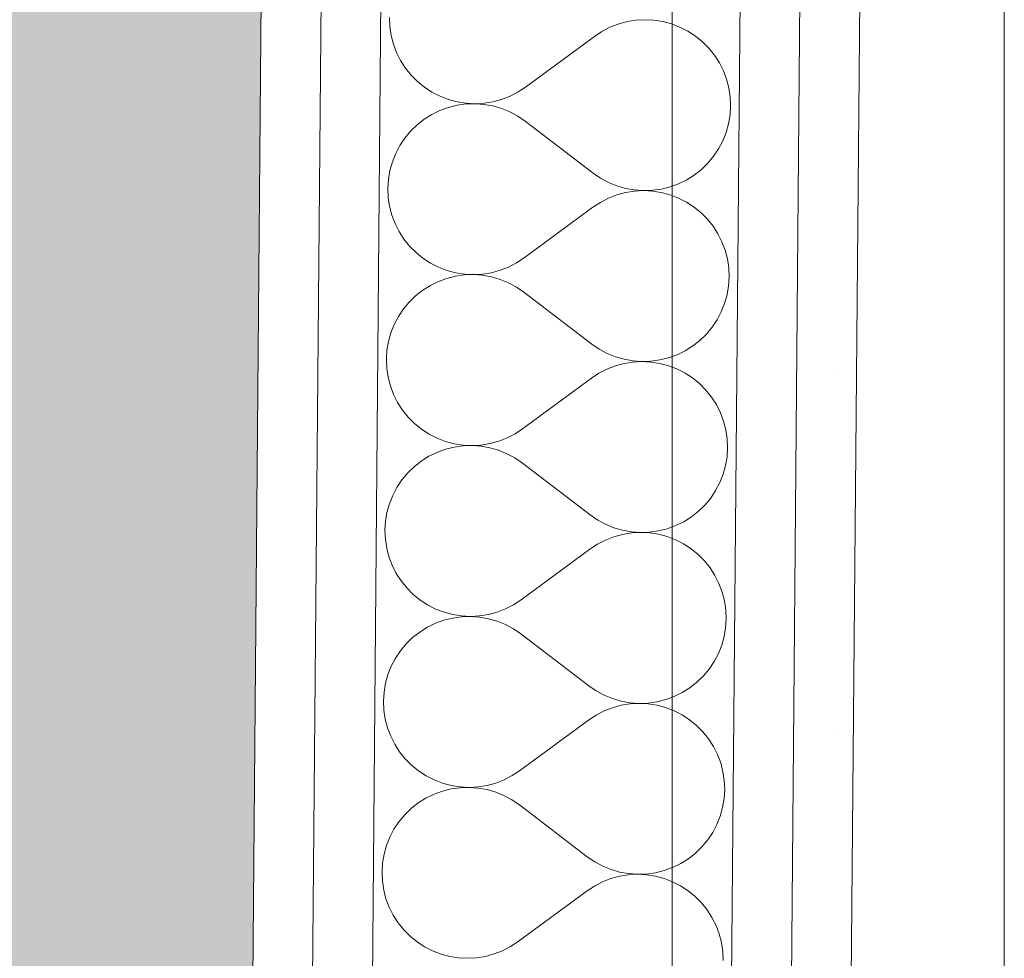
# Paper-space layout 'SA-902 Ruumi 103 siseviimistlused' of a CAD drawing. Header units: millimetres. Extents: x 15 to 415, y 5 to 292.
# Tile 68 of 108: x 137 to 139.06, y 165.3 to 167.26. Entities that reach past the tile are written whole.
import ezdxf
from ezdxf.xclip import XClip

# ---------------------------------------------------------------- set-up
doc = ezdxf.new("R2010")
doc.units = ezdxf.units.MM
doc.header["$MEASUREMENT"] = 0
doc.header["$XCLIPFRAME"] = 2
doc.linetypes.add('Dot & Dashed', pattern=[6.702778, 3.527778, -1.763889, 0, -1.411111])
doc.linetypes.add('Wipeout_Contour', pattern=[1000, 0, -1000])
for name, color, linetype in [('AR - Mööbel', 7, 'Continuous'), ('AR - Seinad SS 2', 7, 'Continuous'), ('AR - Seinad SS.ol', 7, 'Continuous'), ('AR - Teljed', 7, 'Continuous'), ('SA - põrandaviimistlus', 7, 'Continuous')]:
    doc.layers.add(name, color=color, linetype=linetype)
pattern_1 = [(0, (61.449, 53.2755), (0, 6), []), (90, (61.449, 53.2755), (-6, 0), [])]
pattern_2 = [(0, (61.4492, 53.2755), (0, 0.75), [0, -0.75])]

# ---------------------------------------------------------------- blocks, each defined once
blk = doc.blocks.new('*X12')
at = {"layer": 'AR - Seinad SS 2', "color": 5, "linetype": 'Continuous', "lineweight": 5}
for p, q in [((137.7737, 167.2636), (137.7745, 167.2448)), ((137.7745, 167.2448), (137.7773, 167.2262)), ((138.2344, 167.2432), (138.2176, 167.2346)), ((138.2519, 167.25), (138.2344, 167.2432)), ((138.2701, 167.255), (138.2519, 167.25)), ((138.2886, 167.258), (138.2701, 167.255)), ((138.3074, 167.259), (138.2886, 167.258)), ((138.3262, 167.2581), (138.3074, 167.259)), ((138.3448, 167.2551), (138.3262, 167.2581)), ((138.363, 167.2503), (138.3448, 167.2551)), ((138.3806, 167.2435), (138.363, 167.2503)), ((138.3973, 167.235), (138.3806, 167.2435)), ((137.7773, 167.2262), (137.7821, 167.208)), ((138.2019, 167.2242), (138.0581, 167.1183)), ((138.2176, 167.2346), (138.2019, 167.2242)), ((138.4131, 167.2247), (138.3973, 167.235)), ((138.4277, 167.2128), (138.4131, 167.2247)), ((137.7821, 167.208), (137.7887, 167.1904)), ((138.441, 167.1995), (138.4277, 167.2128)), ((137.7887, 167.1904), (137.7971, 167.1736)), ((138.4527, 167.1848), (138.441, 167.1995)), ((138.4629, 167.169), (138.4527, 167.1848)), ((137.7971, 167.1736), (137.8073, 167.1578)), ((138.4714, 167.1521), (138.4629, 167.169)), ((137.8073, 167.1578), (137.8191, 167.1431)), ((137.8191, 167.1431), (137.8324, 167.1297)), ((138.478, 167.1345), (138.4714, 167.1521)), ((137.8324, 167.1297), (137.847, 167.1179)), ((138.0424, 167.108), (138.0581, 167.1183)), ((138.4828, 167.1163), (138.478, 167.1345)), ((137.847, 167.1179), (137.8627, 167.1076)), ((137.8627, 167.1076), (137.8795, 167.099)), ((137.8795, 167.099), (137.8971, 167.0923)), ((138.0082, 167.0925), (138.0257, 167.0993)), ((138.0257, 167.0993), (138.0424, 167.108)), ((138.4856, 167.0977), (138.4828, 167.1163)), ((137.9152, 167.0803), (137.8969, 167.0757)), ((137.8971, 167.0923), (137.9152, 167.0874)), ((137.9152, 167.0874), (137.9338, 167.0845)), ((137.9338, 167.0829), (137.9152, 167.0803)), ((137.9338, 167.0845), (137.9526, 167.0835)), ((137.9526, 167.0835), (137.9338, 167.0829)), ((137.9526, 167.0835), (137.9714, 167.0846)), ((137.9714, 167.0821), (137.9526, 167.0835)), ((137.9714, 167.0846), (137.99, 167.0876)), ((137.9899, 167.0788), (137.9714, 167.0821)), ((138.008, 167.0736), (137.9899, 167.0788)), ((137.99, 167.0876), (138.0082, 167.0925)), ((138.4852, 167.0601), (138.4864, 167.0789)), ((138.4864, 167.0789), (138.4856, 167.0977)), ((137.8623, 167.061), (137.8464, 167.051)), ((137.8792, 167.0693), (137.8623, 167.061)), ((137.8969, 167.0757), (137.8792, 167.0693)), ((138.0254, 167.0664), (138.008, 167.0736)), ((138.042, 167.0575), (138.0254, 167.0664)), ((138.0575, 167.0469), (138.042, 167.0575)), ((138.4821, 167.0416), (138.4852, 167.0601)), ((137.8316, 167.0394), (137.8181, 167.0263)), ((137.8464, 167.051), (137.8316, 167.0394)), ((138.1995, 166.9385), (138.0575, 167.0469)), ((138.4771, 167.0234), (138.4821, 167.0416)), ((137.8181, 167.0263), (137.8061, 167.0118)), ((138.4701, 167.0059), (138.4771, 167.0234)), ((137.7956, 166.9961), (137.7869, 166.9795)), ((137.8061, 167.0118), (137.7956, 166.9961)), ((138.4614, 166.9893), (138.4701, 167.0059)), ((137.7869, 166.9795), (137.7799, 166.962)), ((138.4509, 166.9736), (138.4614, 166.9893)), ((137.7799, 166.962), (137.7749, 166.9439)), ((138.4254, 166.946), (138.4389, 166.9592)), ((138.4389, 166.9592), (138.4509, 166.9736)), ((137.7749, 166.9439), (137.7717, 166.9253)), ((138.1995, 166.9385), (138.215, 166.9279)), ((138.3947, 166.9244), (138.4106, 166.9344)), ((138.4106, 166.9344), (138.4254, 166.946)), ((137.7717, 166.9253), (137.7706, 166.9065)), ((138.215, 166.9279), (138.2316, 166.919)), ((138.2316, 166.919), (138.249, 166.9119)), ((138.3601, 166.9097), (138.3777, 166.9161)), ((138.3777, 166.9161), (138.3947, 166.9244)), ((137.7706, 166.9065), (137.7714, 166.8877)), ((138.2488, 166.8929), (138.2313, 166.8861)), ((138.267, 166.8979), (138.2488, 166.8929)), ((138.249, 166.9119), (138.2671, 166.9066)), ((138.2856, 166.9009), (138.267, 166.8979)), ((138.2671, 166.9066), (138.2856, 166.9033)), ((138.2856, 166.9033), (138.3044, 166.9019)), ((138.3044, 166.9019), (138.2856, 166.9009)), ((138.3044, 166.9019), (138.3232, 166.9025)), ((138.3231, 166.9009), (138.3044, 166.9019)), ((138.3417, 166.898), (138.3231, 166.9009)), ((138.3232, 166.9025), (138.3418, 166.9051)), ((138.3599, 166.8932), (138.3417, 166.898)), ((138.3418, 166.9051), (138.3601, 166.9097)), ((138.3775, 166.8864), (138.3599, 166.8932)), ((137.7714, 166.8877), (137.7742, 166.8691)), ((138.2146, 166.8774), (138.1988, 166.8671)), ((138.2313, 166.8861), (138.2146, 166.8774)), ((138.3942, 166.8778), (138.3775, 166.8864)), ((138.41, 166.8676), (138.3942, 166.8778)), ((137.7742, 166.8691), (137.779, 166.8509)), ((138.1988, 166.8671), (138.0551, 166.7612)), ((138.4246, 166.8557), (138.41, 166.8676)), ((138.4379, 166.8423), (138.4246, 166.8557)), ((137.779, 166.8509), (137.7856, 166.8333)), ((137.7856, 166.8333), (137.7941, 166.8165)), ((138.4497, 166.8277), (138.4379, 166.8423)), ((137.7941, 166.8165), (137.8042, 166.8006)), ((138.4598, 166.8118), (138.4497, 166.8277)), ((138.4683, 166.795), (138.4598, 166.8118)), ((137.8042, 166.8006), (137.816, 166.786)), ((138.4749, 166.7774), (138.4683, 166.795)), ((137.816, 166.786), (137.8293, 166.7726)), ((137.8293, 166.7726), (137.8439, 166.7607)), ((138.4797, 166.7592), (138.4749, 166.7774)), ((137.8439, 166.7607), (137.8597, 166.7504)), ((137.8597, 166.7504), (137.8764, 166.7419)), ((138.0226, 166.7422), (138.0393, 166.7508)), ((138.0393, 166.7508), (138.0551, 166.7612)), ((138.4825, 166.7406), (138.4797, 166.7592)), ((137.8764, 166.7419), (137.894, 166.7351)), ((137.894, 166.7351), (137.9122, 166.7303)), ((137.9122, 166.7303), (137.9308, 166.7273)), ((137.9683, 166.7274), (137.9869, 166.7304)), ((137.9869, 166.7304), (138.0051, 166.7354)), ((138.0051, 166.7354), (138.0226, 166.7422)), ((138.4833, 166.7218), (138.4825, 166.7406)), ((137.8762, 166.7122), (137.8593, 166.7039)), ((137.8938, 166.7186), (137.8762, 166.7122)), ((137.9121, 166.7231), (137.8938, 166.7186)), ((137.9307, 166.7258), (137.9121, 166.7231)), ((137.9496, 166.7264), (137.9307, 166.7258)), ((137.9308, 166.7273), (137.9496, 166.7264)), ((137.9496, 166.7264), (137.9683, 166.7274)), ((137.9683, 166.725), (137.9496, 166.7264)), ((137.9868, 166.7217), (137.9683, 166.725)), ((138.0049, 166.7164), (137.9868, 166.7217)), ((138.0223, 166.7093), (138.0049, 166.7164)), ((138.0389, 166.7004), (138.0223, 166.7093)), ((138.4822, 166.703), (138.4833, 166.7218)), ((137.8433, 166.6939), (137.8285, 166.6823)), ((137.8593, 166.7039), (137.8433, 166.6939)), ((138.0544, 166.6898), (138.0389, 166.7004)), ((138.1964, 166.5814), (138.0544, 166.6898)), ((138.479, 166.6844), (138.4822, 166.703)), ((137.815, 166.6691), (137.803, 166.6547)), ((137.8285, 166.6823), (137.815, 166.6691)), ((138.467, 166.6488), (138.474, 166.6663)), ((138.474, 166.6663), (138.479, 166.6844)), ((137.803, 166.6547), (137.7925, 166.639)), ((138.4583, 166.6321), (138.467, 166.6488)), ((137.7925, 166.639), (137.7838, 166.6223)), ((138.4478, 166.6165), (138.4583, 166.6321)), ((137.7768, 166.6049), (137.7718, 166.5867)), ((137.7838, 166.6223), (137.7768, 166.6049)), ((138.4358, 166.602), (138.4478, 166.6165)), ((137.7718, 166.5867), (137.7687, 166.5682)), ((138.4075, 166.5773), (138.4223, 166.5889)), ((138.4223, 166.5889), (138.4358, 166.602)), ((137.7687, 166.5682), (137.7675, 166.5494)), ((138.1964, 166.5814), (138.2119, 166.5708)), ((138.2119, 166.5708), (138.2285, 166.5619)), ((138.3747, 166.559), (138.3916, 166.5673)), ((138.3916, 166.5673), (138.4075, 166.5773)), ((137.7675, 166.5494), (137.7683, 166.5306)), ((138.2285, 166.5619), (138.2459, 166.5547)), ((138.2459, 166.5547), (138.264, 166.5495)), ((138.2825, 166.5437), (138.2639, 166.5407)), ((138.264, 166.5495), (138.2825, 166.5461)), ((138.2825, 166.5461), (138.3013, 166.5448)), ((138.3013, 166.5448), (138.2825, 166.5437)), ((138.3013, 166.5448), (138.3201, 166.5454)), ((138.3201, 166.5438), (138.3013, 166.5448)), ((138.3201, 166.5454), (138.3387, 166.548)), ((138.3387, 166.5409), (138.3201, 166.5438)), ((138.3387, 166.548), (138.357, 166.5526)), ((138.357, 166.5526), (138.3747, 166.559)), ((137.7683, 166.5306), (137.7711, 166.512)), ((138.2282, 166.529), (138.2115, 166.5203)), ((138.2457, 166.5358), (138.2282, 166.529)), ((138.2639, 166.5407), (138.2457, 166.5358)), ((138.3568, 166.536), (138.3387, 166.5409)), ((138.3744, 166.5293), (138.3568, 166.536)), ((138.3912, 166.5207), (138.3744, 166.5293)), ((137.7711, 166.512), (137.7759, 166.4938)), ((138.1958, 166.51), (138.052, 166.4041)), ((138.2115, 166.5203), (138.1958, 166.51)), ((138.4069, 166.5104), (138.3912, 166.5207)), ((138.4215, 166.4986), (138.4069, 166.5104)), ((137.7759, 166.4938), (137.7825, 166.4761)), ((138.4348, 166.4852), (138.4215, 166.4986)), ((138.4466, 166.4705), (138.4348, 166.4852)), ((137.7825, 166.4761), (137.791, 166.4593)), ((138.4568, 166.4547), (138.4466, 166.4705)), ((137.791, 166.4593), (137.8012, 166.4435)), ((137.8012, 166.4435), (137.8129, 166.4288)), ((138.4652, 166.4379), (138.4568, 166.4547)), ((137.8129, 166.4288), (137.8262, 166.4155)), ((138.4718, 166.4203), (138.4652, 166.4379)), ((138.4766, 166.4021), (138.4718, 166.4203)), ((137.8262, 166.4155), (137.8408, 166.4036)), ((137.8408, 166.4036), (137.8566, 166.3933)), ((138.0363, 166.3937), (138.052, 166.4041)), ((138.4794, 166.3835), (138.4766, 166.4021)), ((137.8566, 166.3933), (137.8733, 166.3848)), ((137.8733, 166.3848), (137.8909, 166.378)), ((137.8909, 166.378), (137.9091, 166.3731)), ((137.9838, 166.3733), (138.002, 166.3783)), ((138.002, 166.3783), (138.0195, 166.3851)), ((138.0195, 166.3851), (138.0363, 166.3937)), ((138.4802, 166.3646), (138.4794, 166.3835)), ((137.8908, 166.3615), (137.8731, 166.355)), ((137.909, 166.366), (137.8908, 166.3615)), ((137.9277, 166.3686), (137.909, 166.366)), ((137.9091, 166.3731), (137.9277, 166.3702)), ((137.9277, 166.3702), (137.9465, 166.3693)), ((137.9465, 166.3692), (137.9277, 166.3686)), ((137.9465, 166.3693), (137.9653, 166.3703)), ((137.9652, 166.3679), (137.9465, 166.3692)), ((137.9838, 166.3646), (137.9652, 166.3679)), ((137.9653, 166.3703), (137.9838, 166.3733)), ((138.0018, 166.3593), (137.9838, 166.3646)), ((138.0193, 166.3522), (138.0018, 166.3593)), ((138.4791, 166.3459), (138.4802, 166.3646)), ((137.8562, 166.3468), (137.8402, 166.3367)), ((137.8731, 166.355), (137.8562, 166.3468)), ((138.0358, 166.3433), (138.0193, 166.3522)), ((138.0514, 166.3326), (138.0358, 166.3433)), ((138.4759, 166.3273), (138.4791, 166.3459)), ((137.8254, 166.3251), (137.8119, 166.312)), ((137.8402, 166.3367), (137.8254, 166.3251)), ((138.1933, 166.2243), (138.0514, 166.3326)), ((138.4709, 166.3092), (138.4759, 166.3273)), ((137.7999, 166.2975), (137.7894, 166.2819)), ((137.8119, 166.312), (137.7999, 166.2975)), ((138.4639, 166.2917), (138.4709, 166.3092)), ((137.7894, 166.2819), (137.7807, 166.2652)), ((138.4552, 166.275), (138.4639, 166.2917)), ((137.7807, 166.2652), (137.7738, 166.2477)), ((138.4327, 166.2449), (138.4448, 166.2594)), ((138.4448, 166.2594), (138.4552, 166.275)), ((137.7738, 166.2477), (137.7687, 166.2296)), ((138.4192, 166.2318), (138.4327, 166.2449)), ((137.7687, 166.2296), (137.7656, 166.211)), ((138.1933, 166.2243), (138.2088, 166.2136)), ((138.2088, 166.2136), (138.2254, 166.2047)), ((138.3885, 166.2101), (138.4044, 166.2202)), ((138.4044, 166.2202), (138.4192, 166.2318)), ((137.7656, 166.211), (137.7644, 166.1923)), ((138.2254, 166.2047), (138.2428, 166.1976)), ((138.2428, 166.1976), (138.2609, 166.1923)), ((138.3356, 166.1909), (138.3539, 166.1954)), ((138.3539, 166.1954), (138.3716, 166.2019)), ((138.3716, 166.2019), (138.3885, 166.2101)), ((137.7644, 166.1923), (137.7653, 166.1734)), ((137.7653, 166.1734), (137.7681, 166.1548)), ((138.2427, 166.1786), (138.2251, 166.1718)), ((138.2608, 166.1836), (138.2427, 166.1786)), ((138.2794, 166.1866), (138.2608, 166.1836)), ((138.2609, 166.1923), (138.2794, 166.189)), ((138.2794, 166.189), (138.2982, 166.1877)), ((138.2982, 166.1876), (138.2794, 166.1866)), ((138.2982, 166.1877), (138.317, 166.1883)), ((138.317, 166.1867), (138.2982, 166.1876)), ((138.317, 166.1883), (138.3356, 166.1909)), ((138.3356, 166.1838), (138.317, 166.1867)), ((138.3538, 166.1789), (138.3356, 166.1838)), ((138.3713, 166.1721), (138.3538, 166.1789)), ((137.7681, 166.1548), (137.7728, 166.1366)), ((138.1927, 166.1528), (138.0489, 166.0469)), ((138.2084, 166.1632), (138.1927, 166.1528)), ((138.2251, 166.1718), (138.2084, 166.1632)), ((138.3881, 166.1636), (138.3713, 166.1721)), ((138.4038, 166.1533), (138.3881, 166.1636)), ((138.4184, 166.1414), (138.4038, 166.1533)), ((137.7728, 166.1366), (137.7794, 166.119)), ((138.4317, 166.1281), (138.4184, 166.1414)), ((137.7794, 166.119), (137.7879, 166.1022)), ((138.4435, 166.1134), (138.4317, 166.1281)), ((138.4537, 166.0976), (138.4435, 166.1134)), ((137.7879, 166.1022), (137.7981, 166.0864)), ((138.4621, 166.0808), (138.4537, 166.0976)), ((137.7981, 166.0864), (137.8099, 166.0717)), ((137.8099, 166.0717), (137.8231, 166.0583)), ((138.4688, 166.0631), (138.4621, 166.0808)), ((137.8231, 166.0583), (137.8377, 166.0465)), ((138.4735, 166.0449), (138.4688, 166.0631)), ((137.8377, 166.0465), (137.8535, 166.0362)), ((137.8535, 166.0362), (137.8702, 166.0276)), ((138.0165, 166.0279), (138.0332, 166.0366)), ((138.0332, 166.0366), (138.0489, 166.0469)), ((138.4763, 166.0263), (138.4735, 166.0449)), ((137.8702, 166.0276), (137.8878, 166.0209)), ((137.9059, 166.0089), (137.8877, 166.0043)), ((137.8878, 166.0209), (137.906, 166.016)), ((137.9246, 166.0115), (137.9059, 166.0089)), ((137.906, 166.016), (137.9246, 166.0131)), ((137.9246, 166.0131), (137.9434, 166.0121)), ((137.9434, 166.0121), (137.9246, 166.0115)), ((137.9434, 166.0121), (137.9622, 166.0132)), ((137.9622, 166.0108), (137.9434, 166.0121)), ((137.9622, 166.0132), (137.9808, 166.0162)), ((137.9807, 166.0074), (137.9622, 166.0108)), ((137.9808, 166.0162), (137.9989, 166.0211)), ((137.9989, 166.0211), (138.0165, 166.0279)), ((138.4771, 166.0075), (138.4763, 166.0263)), ((137.8531, 165.9896), (137.8371, 165.9796)), ((137.87, 165.9979), (137.8531, 165.9896)), ((137.8877, 166.0043), (137.87, 165.9979)), ((137.9988, 166.0022), (137.9807, 166.0074)), ((138.0162, 165.995), (137.9988, 166.0022)), ((138.0327, 165.9861), (138.0162, 165.995)), ((138.4729, 165.9702), (138.476, 165.9887)), ((138.476, 165.9887), (138.4771, 166.0075)), ((137.8223, 165.968), (137.8089, 165.9549)), ((137.8371, 165.9796), (137.8223, 165.968)), ((138.0483, 165.9755), (138.0327, 165.9861)), ((138.1902, 165.8671), (138.0483, 165.9755)), ((138.4678, 165.952), (138.4729, 165.9702)), ((137.8089, 165.9549), (137.7968, 165.9404)), ((138.4609, 165.9346), (138.4678, 165.952)), ((137.7968, 165.9404), (137.7864, 165.9248)), ((138.4521, 165.9179), (138.4609, 165.9346)), ((137.7776, 165.9081), (137.7707, 165.8906)), ((137.7864, 165.9248), (137.7776, 165.9081)), ((138.4417, 165.9022), (138.4521, 165.9179)), ((137.7707, 165.8906), (137.7656, 165.8725)), ((138.4161, 165.8746), (138.4296, 165.8878)), ((138.4296, 165.8878), (138.4417, 165.9022)), ((137.7656, 165.8725), (137.7625, 165.8539)), ((138.1902, 165.8671), (138.2057, 165.8565)), ((138.4013, 165.863), (138.4161, 165.8746)), ((137.7625, 165.8539), (137.7613, 165.8351)), ((138.2057, 165.8565), (138.2223, 165.8476)), ((138.2223, 165.8476), (138.2397, 165.8405)), ((138.3508, 165.8383), (138.3685, 165.8447)), ((138.3685, 165.8447), (138.3854, 165.853)), ((138.3854, 165.853), (138.4013, 165.863)), ((137.7613, 165.8351), (137.7622, 165.8163)), ((138.2577, 165.8265), (138.2396, 165.8215)), ((138.2397, 165.8405), (138.2578, 165.8352)), ((138.2763, 165.8295), (138.2577, 165.8265)), ((138.2578, 165.8352), (138.2763, 165.8319)), ((138.2763, 165.8319), (138.2951, 165.8305)), ((138.2951, 165.8305), (138.2763, 165.8295)), ((138.2951, 165.8305), (138.3139, 165.8311)), ((138.3139, 165.8296), (138.2951, 165.8305)), ((138.3139, 165.8311), (138.3326, 165.8338)), ((138.3325, 165.8266), (138.3139, 165.8296)), ((138.3507, 165.8218), (138.3325, 165.8266)), ((138.3326, 165.8338), (138.3508, 165.8383)), ((137.7622, 165.8163), (137.765, 165.7977)), ((138.2053, 165.8061), (138.1896, 165.7957)), ((138.222, 165.8147), (138.2053, 165.8061)), ((138.2396, 165.8215), (138.222, 165.8147)), ((138.3682, 165.815), (138.3507, 165.8218)), ((138.385, 165.8065), (138.3682, 165.815)), ((138.4008, 165.7962), (138.385, 165.8065)), ((137.765, 165.7977), (137.7697, 165.7795)), ((138.1896, 165.7957), (138.0458, 165.6898)), ((138.4154, 165.7843), (138.4008, 165.7962)), ((138.4286, 165.7709), (138.4154, 165.7843)), ((137.7697, 165.7795), (137.7764, 165.7619)), ((137.7764, 165.7619), (137.7848, 165.7451)), ((138.4404, 165.7563), (138.4286, 165.7709)), ((137.7848, 165.7451), (137.795, 165.7292)), ((138.4506, 165.7404), (138.4404, 165.7563)), ((138.459, 165.7236), (138.4506, 165.7404)), ((137.795, 165.7292), (137.8068, 165.7146)), ((138.4657, 165.706), (138.459, 165.7236)), ((137.8068, 165.7146), (137.82, 165.7012)), ((137.82, 165.7012), (137.8346, 165.6893)), ((138.4704, 165.6878), (138.4657, 165.706)), ((137.8346, 165.6893), (137.8504, 165.6791)), ((137.8504, 165.6791), (137.8672, 165.6705)), ((138.0134, 165.6708), (138.0301, 165.6795)), ((138.0301, 165.6795), (138.0458, 165.6898)), ((138.4732, 165.6692), (138.4704, 165.6878)), ((137.8672, 165.6705), (137.8847, 165.6637)), ((137.8847, 165.6637), (137.9029, 165.6589)), ((137.9029, 165.6589), (137.9215, 165.656)), ((137.9591, 165.656), (137.9777, 165.659)), ((137.9777, 165.659), (137.9958, 165.664)), ((137.9958, 165.664), (138.0134, 165.6708)), ((138.4741, 165.6504), (138.4732, 165.6692)), ((137.8669, 165.6408), (137.85, 165.6325)), ((137.8846, 165.6472), (137.8669, 165.6408)), ((137.9029, 165.6518), (137.8846, 165.6472)), ((137.9215, 165.6544), (137.9029, 165.6518)), ((137.9215, 165.656), (137.9403, 165.655)), ((137.9403, 165.655), (137.9215, 165.6544)), ((137.9403, 165.655), (137.9591, 165.656)), ((137.9591, 165.6536), (137.9403, 165.655)), ((137.9776, 165.6503), (137.9591, 165.6536)), ((137.9957, 165.645), (137.9776, 165.6503)), ((138.0131, 165.6379), (137.9957, 165.645)), ((138.0297, 165.629), (138.0131, 165.6379)), ((138.4729, 165.6316), (138.4741, 165.6504)), ((137.8341, 165.6225), (137.8193, 165.6109)), ((137.85, 165.6325), (137.8341, 165.6225)), ((138.0452, 165.6184), (138.0297, 165.629)), ((138.1871, 165.51), (138.0452, 165.6184)), ((138.4698, 165.613), (138.4729, 165.6316)), ((137.8058, 165.5977), (137.7937, 165.5833)), ((137.8193, 165.6109), (137.8058, 165.5977)), ((138.4647, 165.5949), (138.4698, 165.613)), ((137.7937, 165.5833), (137.7833, 165.5676)), ((138.449, 165.5608), (138.4578, 165.5774)), ((138.4578, 165.5774), (138.4647, 165.5949)), ((137.7833, 165.5676), (137.7745, 165.551)), ((138.4386, 165.5451), (138.449, 165.5608)), ((137.7745, 165.551), (137.7676, 165.5335)), ((138.4266, 165.5306), (138.4386, 165.5451)), ((137.7625, 165.5153), (137.7594, 165.4968)), ((137.7676, 165.5335), (137.7625, 165.5153)), ((138.3983, 165.5059), (138.4131, 165.5175)), ((138.4131, 165.5175), (138.4266, 165.5306)), ((137.7594, 165.4968), (137.7583, 165.478)), ((138.1871, 165.51), (138.2027, 165.4994)), ((138.2027, 165.4994), (138.2192, 165.4905)), ((138.3654, 165.4876), (138.3823, 165.4959)), ((138.3823, 165.4959), (138.3983, 165.5059)), ((137.7583, 165.478), (137.7591, 165.4592)), ((138.2192, 165.4905), (138.2367, 165.4833)), ((138.2367, 165.4833), (138.2547, 165.4781)), ((138.2547, 165.4781), (138.2732, 165.4748)), ((138.2732, 165.4748), (138.292, 165.4734)), ((138.292, 165.4734), (138.2732, 165.4723)), ((138.292, 165.4734), (138.3108, 165.474)), ((138.3108, 165.4724), (138.292, 165.4734)), ((138.3108, 165.474), (138.3295, 165.4766)), ((138.3295, 165.4766), (138.3477, 165.4812)), ((138.3477, 165.4812), (138.3654, 165.4876)), ((137.7591, 165.4592), (137.7619, 165.4406)), ((138.219, 165.4576), (138.2022, 165.4489)), ((138.2365, 165.4644), (138.219, 165.4576)), ((138.2546, 165.4693), (138.2365, 165.4644)), ((138.2732, 165.4723), (138.2546, 165.4693)), ((138.3294, 165.4695), (138.3108, 165.4724)), ((138.3476, 165.4646), (138.3294, 165.4695)), ((138.3652, 165.4579), (138.3476, 165.4646)), ((138.3819, 165.4493), (138.3652, 165.4579)), ((137.7619, 165.4406), (137.7666, 165.4224)), ((138.1865, 165.4386), (138.0427, 165.3327)), ((138.2022, 165.4489), (138.1865, 165.4386)), ((138.3977, 165.439), (138.3819, 165.4493)), ((138.4123, 165.4272), (138.3977, 165.439)), ((137.7666, 165.4224), (137.7733, 165.4048)), ((138.4255, 165.4138), (138.4123, 165.4272)), ((138.4373, 165.3991), (138.4255, 165.4138)), ((137.7733, 165.4048), (137.7817, 165.3879)), ((138.4475, 165.3833), (138.4373, 165.3991)), ((137.7817, 165.3879), (137.7919, 165.3721)), ((137.7919, 165.3721), (137.8037, 165.3574)), ((138.456, 165.3665), (138.4475, 165.3833)), ((137.8037, 165.3574), (137.817, 165.3441)), ((138.4626, 165.3489), (138.456, 165.3665)), ((137.817, 165.3441), (137.8316, 165.3322)), ((137.8316, 165.3322), (137.8473, 165.3219)), ((138.027, 165.3223), (138.0427, 165.3327)), ((138.4673, 165.3307), (138.4626, 165.3489)), ((138.4701, 165.3121), (138.4673, 165.3307)), ((137.8473, 165.3219), (137.8641, 165.3134)), ((137.8641, 165.3134), (137.8817, 165.3066)), ((137.9928, 165.3069), (138.0103, 165.3137)), ((138.0103, 165.3137), (138.027, 165.3223)), ((138.471, 165.2933), (138.4701, 165.3121)), ((137.8817, 165.3066), (137.8998, 165.3018)), ((137.8998, 165.3018), (137.9184, 165.2988)), ((137.9184, 165.2988), (137.9372, 165.2979)), ((137.9372, 165.2979), (137.956, 165.2989)), ((137.956, 165.2989), (137.9746, 165.3019)), ((137.9746, 165.3019), (137.9928, 165.3069))]:
    blk.add_line(p, q, dxfattribs=at)
blk = doc.blocks.new('Drawing_1_1', base_point=(61.4492, 53.2755))
at = {"layer": 'SA - põrandaviimistlus', "linetype": 'Continuous', "lineweight": 13}
h = blk.add_hatch(dxfattribs=at)
h.set_pattern_fill('Grid_600x600_0001', color=254, style=0, pattern_type=2)
h.set_pattern_definition(pattern_1)
h.paths.add_polyline_path([(105.7208, 218.2439), (105.3855, 198.5263), (106.7362, 198.5157), (106.695, 195.5371), (108.166, 195.5371), (108.166, 192.7674), (134.0153, 192.7674), (134.0153, 195.5371), (134.3038, 195.5371), (134.3005, 197.8813), (142.2021, 197.8926), (142.2299, 199.9856), (149.4293, 199.8898), (149.4042, 196.9587), (152.2617, 196.9631), (152.2674, 193.1631), (188.5829, 193.2183), (188.5771, 197.0183), (193.4664, 197.0256), (193.4664, 198.218), (199.1664, 198.218), (199.1664, 197.0342), (214.2761, 197.0571), (214.287, 189.8571), (213.6422, 189.8564), (213.261, 163.4127), (213.958, 163.4151), (213.9783, 157.5651), (211.7245, 157.5838), (211.3334, 131.1908), (212.7833, 131.1693), (212.7796, 130.9251), (213.9015, 130.9274), (213.9141, 125.2274), (190.8191, 125.1962), (190.8148, 127.8435), (145.5167, 127.7839), (145.5191, 125.1365), (140.6255, 125.1301), (140.5897, 115.8428), (138.3326, 115.8516), (138.1789, 76.1598), (140.4364, 76.1508), (140.4185, 64.8477), (197.7154, 64.9384), (197.7542, 97.4524), (212.7335, 97.4163), (212.6893, 96.6167), (213.6747, 96.6143), (213.6653, 92.6401), (238.6651, 92.58), (238.6746, 96.5545), (243.2953, 96.5434), (244.2005, 96.5413), (244.2005, 125.2943), (238.9141, 125.2826), (238.9015, 130.9826), (240.0614, 130.9851), (240.061, 131.1851), (242.9637, 131.1502), (242.9617, 130.9915), (244.2005, 130.9943), (244.2005, 189.9025), (243.683, 189.9017), (243.2878, 157.6251), (239.6868, 157.6545), (239.6665, 163.5044), (240.4597, 163.5072), (240.7828, 189.8973), (240.0672, 189.8962), (240.0563, 197.0962), (244.2005, 197.1025), (244.2005, 199.0362), (201.1664, 199.0362), (201.1664, 212.4455), (209.7608, 212.4455, -0.068715), (209.0369, 214.4234), (199.1664, 214.4455), (199.1664, 211.518), (193.4664, 211.518), (193.4253, 233.3489), (149.8744, 233.3468), (149.7918, 227.137), (142.5924, 227.2328), (142.7036, 235.5863), (114.9286, 235.5863), (114.9286, 218.1863), (107.0505, 218.1863)])
h.paths.add_polyline_path([(145.6255, 67.9384), (145.6255, 122.2274), (205.9093, 122.2274), (205.9093, 100.4524), (190.7569, 100.4524), (190.7569, 67.9384)], flags=0)
h.paths.add_polyline_path([(215.9142, 134.2782), (215.9142, 189.0956), (236.9141, 189.0956), (236.9141, 134.2782)], flags=0)
h.paths.add_polyline_path([(215.9142, 100.4524), (215.9142, 122.2274), (236.9141, 122.2274), (236.9141, 100.4524)], flags=0)
h = blk.add_hatch(dxfattribs=at)
h.set_pattern_fill('Grid_600x600_0001', color=254, style=0, pattern_type=2)
h.set_pattern_definition(pattern_1)
h.paths.add_polyline_path([(140.6957, 130.8302), (145.5116, 130.8365), (145.5162, 128.1839), (190.8143, 128.2435), (190.8116, 130.8962), (209.8793, 130.9213), (209.8836, 131.2123), (211.3334, 131.1908), (211.7245, 157.5838), (210.2747, 157.6053), (210.4629, 170.3084), (208.1631, 170.3405), (208.4193, 189.8482), (188.5881, 189.8182), (188.5835, 192.7882), (152.2628, 192.7331), (152.2673, 189.7631), (141.0691, 189.7461), (141.01, 180.4123), (138.7767, 180.4264), (138.5205, 140.0058), (140.7538, 139.9916)])
h.paths.add_polyline_path([(145.6255, 134.2782), (145.6255, 185.9556), (205.9093, 185.9556), (205.9093, 134.2782)], flags=0)
at = {"layer": 'SA - põrandaviimistlus', "linetype": 'Continuous', "lineweight": 20}
h = blk.add_hatch(dxfattribs=at)
h.set_pattern_fill('Carpet_tihe_0001', color=252, style=0, pattern_type=2)
h.set_pattern_definition([(45, (61.4492, 56.2755), (-0.954594, 0.954594), [0, -0.9, 0, -1.35]), (110, (64.4492, 56.2755), (1.268585, 0.461727), [0, -0.66, 0, -1.14])])
h.paths.add_polyline_path([(74.616, 140.1632), (78.2447, 139.8436), (80.8822, 185.741), (131.31, 185.7388), (130.9619, 130.8174), (134.9956, 130.8227), (135.0539, 140.0278), (137.3634, 140.0131), (137.6195, 180.4338), (135.3101, 180.4484), (135.369, 189.7386), (126.0906, 189.7282), (126.0907, 191.3674), (116.0907, 191.3674), (116.0906, 189.7371), (108.166, 189.7371), (101.0209, 189.7371), (78.9241, 189.7371), (76.9759, 189.7371), (75.9065, 154.8183)])
at = {"layer": 'AR - Mööbel', "color": 252, "linetype": 'Continuous', "lineweight": 13}
blk.add_line((139.0581, 160.5796), (139.0581, 170.215), dxfattribs=at)
at = {"layer": 'SA - põrandaviimistlus', "color": 252, "linetype": 'Continuous', "lineweight": 13, "flags": 128}
for points in [[(140.6957, 130.8302), (140.7538, 139.9916), (138.5205, 140.0058), (138.7767, 180.4264), (141.01, 180.4123), (141.0691, 189.7461), (152.2673, 189.7631), (152.2628, 192.7331), (188.5835, 192.7882), (188.5881, 189.8182), (208.4193, 189.8482), (208.1631, 170.3405), (210.4629, 170.3084), (210.2747, 157.6053), (211.7245, 157.5838), (211.3334, 131.1908), (209.8836, 131.2123), (209.8793, 130.9213), (190.8116, 130.8962), (190.8143, 128.2435), (145.5162, 128.1839), (145.5116, 130.8365)], [(74.616, 140.1632), (78.2447, 139.8436), (80.8822, 185.741), (131.31, 185.7388), (130.9619, 130.8174), (134.9956, 130.8227), (135.0539, 140.0278), (137.3634, 140.0131), (137.6195, 180.4338), (135.3101, 180.4484), (135.369, 189.7386), (126.0906, 189.7282), (126.0907, 191.3674), (116.0907, 191.3674), (116.0906, 189.7371), (108.166, 189.7371), (101.0209, 189.7371), (78.9241, 189.7371), (76.9759, 189.7371), (75.9065, 154.8183)]]:
    blk.add_lwpolyline(points, close=True, dxfattribs=at)
at = {"color": 254, "linetype": 'Wipeout_Contour', "lineweight": 0, "ltscale": 849.059897}
blk.add_wipeout([(138.5204, 139.9931), (138.8695, 180.4263), (138.7445, 180.4274), (138.3954, 139.9942)], dxfattribs=at).dxf.layer = 'AR - Seinad SS 2'
at = {"layer": 'AR - Seinad SS 2', "linetype": 'Continuous', "lineweight": 13}
h = blk.add_hatch(dxfattribs=at)
h.set_pattern_fill('Gypsum_0001', color=5, style=0, pattern_type=2)
h.set_pattern_definition(pattern_2)
h.paths.add_polyline_path([(138.5204, 139.9931), (138.8695, 180.4263), (138.7445, 180.4274), (138.3954, 139.9942)])
at = {"color": 254, "linetype": 'Wipeout_Contour', "lineweight": 0, "ltscale": 848.734995}
blk.add_wipeout([(138.3954, 139.9942), (138.7445, 180.4274), (138.6195, 180.4285), (138.2704, 139.9952)], dxfattribs=at).dxf.layer = 'AR - Seinad SS 2'
at = {"layer": 'AR - Seinad SS 2', "linetype": 'Continuous', "lineweight": 13}
h = blk.add_hatch(dxfattribs=at)
h.set_pattern_fill('Gypsum_0001', color=5, style=0, pattern_type=2)
h.set_pattern_definition(pattern_2)
h.paths.add_polyline_path([(138.3954, 139.9942), (138.7445, 180.4274), (138.6195, 180.4285), (138.2704, 139.9952)])
at = {"color": 254, "linetype": 'Wipeout_Contour', "lineweight": 0, "ltscale": 847.557853}
blk.add_wipeout([(138.2704, 139.9952), (138.6195, 180.4285), (137.8695, 180.4349), (137.5204, 140.0017)], dxfattribs=at).dxf.layer = 'AR - Seinad SS 2'
at = {"layer": 'AR - Seinad SS 2', "color": 5, "linetype": 'Continuous', "lineweight": 9}
for p, q in [((138.2704, 139.9952), (138.6195, 180.4285)), ((138.3954, 139.9942), (138.7445, 180.4274))]:
    blk.add_line(p, q, dxfattribs=at)
at = {"layer": 'AR - Seinad SS 2', "color": 5, "linetype": 'Continuous', "lineweight": 9, "flags": 128}
blk.add_lwpolyline([(138.5204, 139.9931), (138.8695, 180.4263)], dxfattribs=at)
at = {"layer": 'AR - Teljed', "color": 251, "linetype": 'Dot & Dashed', "lineweight": 13}
blk.add_line((138.3642, 48.5589), (138.3642, 266.399), dxfattribs=at)
at = {"layer": 'AR - Seinad SS.ol', "color": 7, "linetype": 'Continuous', "lineweight": 13}
blk.add_blockref('*X12', (0, 0), dxfattribs=at)
at = {"color": 254, "linetype": 'Wipeout_Contour', "lineweight": 0, "ltscale": 846.465428}
blk.add_wipeout([(137.5204, 140.0017), (137.8695, 180.4349), (137.7445, 180.436), (137.3954, 140.0028)], dxfattribs=at).dxf.layer = 'AR - Seinad SS 2'
at = {"layer": 'AR - Seinad SS 2', "linetype": 'Continuous', "lineweight": 13}
h = blk.add_hatch(dxfattribs=at)
h.set_pattern_fill('Gypsum_0001', color=5, style=0, pattern_type=2)
h.set_pattern_definition(pattern_2)
h.paths.add_polyline_path([(137.5204, 140.0017), (137.8695, 180.4349), (137.7445, 180.436), (137.3954, 140.0028)])
at = {"color": 254, "linetype": 'Wipeout_Contour', "lineweight": 0, "ltscale": 846.141885}
blk.add_wipeout([(137.3954, 140.0028), (137.7445, 180.436), (137.6195, 180.4371), (137.2705, 140.0039)], dxfattribs=at).dxf.layer = 'AR - Seinad SS 2'
at = {"layer": 'AR - Seinad SS 2', "linetype": 'Continuous', "lineweight": 13}
h = blk.add_hatch(dxfattribs=at)
h.set_pattern_fill('Gypsum_0001', color=5, style=0, pattern_type=2)
h.set_pattern_definition(pattern_2)
h.paths.add_polyline_path([(137.3954, 140.0028), (137.7445, 180.436), (137.6195, 180.4371), (137.2705, 140.0039)])
at = {"layer": 'AR - Seinad SS 2', "color": 5, "linetype": 'Continuous', "lineweight": 9}
for p, q in [((137.3954, 140.0028), (137.7445, 180.436)), ((137.5204, 140.0017), (137.8695, 180.4349))]:
    blk.add_line(p, q, dxfattribs=at)
at = {"layer": 'AR - Seinad SS 2', "color": 5, "linetype": 'Continuous', "lineweight": 9, "flags": 128}
blk.add_lwpolyline([(137.6195, 180.4371), (137.2705, 140.0039)], dxfattribs=at)

psp = doc.layouts.new('SA-902 Ruumi 103 siseviimistlused')

# ---------------------------------------------------------------- block references
at = {"color": 7, "linetype": 'Continuous', "lineweight": 13}
ref = psp.add_blockref('Drawing_1_1', (61.4492, 53.2755), dxfattribs=at)
XClip(ref).set_block_clipping_path([(24.1555726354, 26.0866641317), (244.2005401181, 283.9995795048)])

doc.saveas('drawing.dxf')
